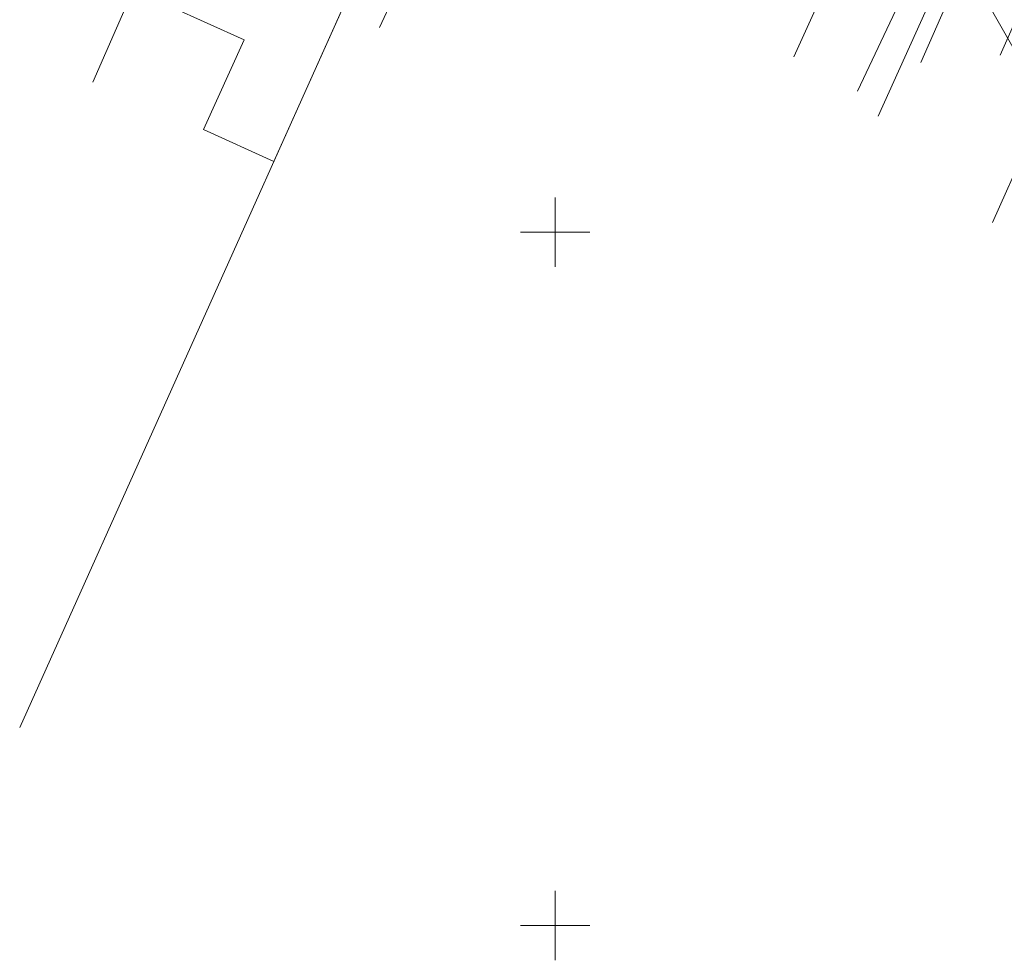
# Model space of a CAD drawing. Header units: metres. Extents: x 7446797 to 7447602, y 5789497 to 5790002.
# Tile 15 of 68: x 7447211 to 7447282, y 5789697 to 5789765. Entities that reach past the tile are written whole.
import ezdxf
from ezdxf.xclip import XClip

# ---------------------------------------------------------------- set-up
doc = ezdxf.new("R2010")
doc.units = ezdxf.units.M
doc.header["$MEASUREMENT"] = 0
doc.header["$XCLIPFRAME"] = 0
doc.layers.add('700-L Mapa 1_500 dwg', color=7, linetype='Continuous')
for name, color, linetype, lineweight in [('713-L Obiekty-budynki1', 7, 'Continuous', 13), ('ex_02_DXF_MZ_9_Dzialki7', 9, 'Continuous', 18), ('ex_02_DXF_MZ_9_EGBB_L_17', 9, 'Continuous', 18), ('ex_02_DXF_MZ_9_KTKR_L_07', 9, 'Continuous', 18), ('ex_02_DXF_MZ_9_Podzial_sekcyjny_krzyze7', 9, 'Continuous', 18), ('ex_02_DXF_MZ_9_SUPC_D_L_1200', 9, 'Continuous', 18), ('ex_02_DXF_MZ_9_SUPG_L_252', 9, 'Continuous', 18), ('ex_02_DXF_MZ_9_SUPK_D_L_434', 9, 'Continuous', 18), ('ex_02_DXF_MZ_9_SUPK_L_034', 9, 'Continuous', 18), ('ex_02_DXF_MZ_9_SUPW_D_L_05', 9, 'Continuous', 18)]:
    doc.layers.add(name, color=color, linetype=linetype, lineweight=lineweight)

# ---------------------------------------------------------------- blocks, each defined once
blk = doc.blocks.new('Rysunek_1_9', base_point=(7447200, 5789750, -0.867))
at = {"layer": 'ex_02_DXF_MZ_9_Dzialki7', "color": 9, "linetype": 'Continuous', "lineweight": 18}
blk.add_line((7447278.42, 5789771.44, -0.867), (7447290.76, 5789749.67, -0.867), dxfattribs=at)
at = {"layer": 'ex_02_DXF_MZ_9_EGBB_L_17', "color": 9, "linetype": 'Continuous', "lineweight": 18}
for p, q in [((7447216.657, 5789760.82, -0.867), (7447230.82, 5789793.333, -0.867)), ((7447246.09, 5789791.56, -0.867), (7447211.374, 5789714.289, -0.867))]:
    blk.add_line(p, q, dxfattribs=at)
at = {"layer": 'ex_02_DXF_MZ_9_KTKR_L_07', "color": 9, "linetype": 'Continuous', "lineweight": 18}
blk.add_line((7447282.11, 5789762.76, -0.867), (7447288.61, 5789777.43, -0.867), dxfattribs=at)
at = {"layer": 'ex_02_DXF_MZ_9_Podzial_sekcyjny_krzyze7', "color": 9, "linetype": 'Continuous', "lineweight": 18}
for p, q in [((7447250, 5789747.5, -0.867), (7447250, 5789752.5, -0.867)), ((7447247.5, 5789750, -0.867), (7447252.5, 5789750, -0.867)), ((7447250, 5789697.5, -0.867), (7447250, 5789702.5, -0.867)), ((7447247.5, 5789700, -0.867), (7447252.5, 5789700, -0.867))]:
    blk.add_line(p, q, dxfattribs=at)
at = {"layer": 'ex_02_DXF_MZ_9_SUPC_D_L_1200', "color": 9, "linetype": 'Continuous', "lineweight": 18}
for p, q in [((7447278.213, 5789773.762, -0.867), (7447271.821, 5789760.166, -0.867)), ((7447273.31, 5789758.364, -0.867), (7447278.744, 5789770.387, -0.867))]:
    blk.add_line(p, q, dxfattribs=at)
at = {"layer": 'ex_02_DXF_MZ_9_SUPG_L_252', "color": 9, "linetype": 'Continuous', "lineweight": 18}
blk.add_line((7447281.56, 5789750.7, -0.867), (7447297.3, 5789786.13, -0.867), dxfattribs=at)
at = {"layer": 'ex_02_DXF_MZ_9_SUPK_D_L_434', "color": 9, "linetype": 'Continuous', "lineweight": 18}
blk.add_line((7447256.166, 5789805.502, -0.867), (7447237.331, 5789764.746, -0.867), dxfattribs=at)
at = {"layer": 'ex_02_DXF_MZ_9_SUPK_L_034', "color": 9, "linetype": 'Continuous', "lineweight": 18}
blk.add_line((7447276.39, 5789762.23, -0.867), (7447289.05, 5789791.28, -0.867), dxfattribs=at)
at = {"layer": 'ex_02_DXF_MZ_9_SUPW_D_L_05', "color": 9, "linetype": 'Continuous', "lineweight": 18}
blk.add_line((7447267.229, 5789762.646, -0.867), (7447271.64, 5789772.448, -0.867), dxfattribs=at)

msp = doc.modelspace()

# ---------------------------------------------------------------- linework, layer by layer
at = {"layer": '713-L Obiekty-budynki1', "color": 7, "linetype": 'Continuous', "lineweight": 13, "elevation": -0.867, "flags": 128}
msp.add_lwpolyline([(7447229.707, 5789755.095), (7447224.624, 5789757.406), (7447227.558, 5789763.86), (7447219.564, 5789767.494), (7447229.789, 5789790.966), (7447235.838, 5789788.216), (7447238.505, 5789794.082), (7447241.461, 5789792.738), (7447241.782, 5789793.444), (7447241.86, 5789793.41), (7447246.09, 5789791.56)], close=True, dxfattribs=at)

# ---------------------------------------------------------------- block references
at = {"layer": '700-L Mapa 1_500 dwg', "color": 52, "linetype": 'Continuous', "lineweight": 25}
ref = msp.add_blockref('Rysunek_1_9', (7447200, 5789750, -0.867), dxfattribs=at)
XClip(ref).set_block_clipping_path([(7446797.4999703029, 5789497.4999993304), (7447602.4999703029, 5790002.4999993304)])

doc.saveas('drawing.dxf')
